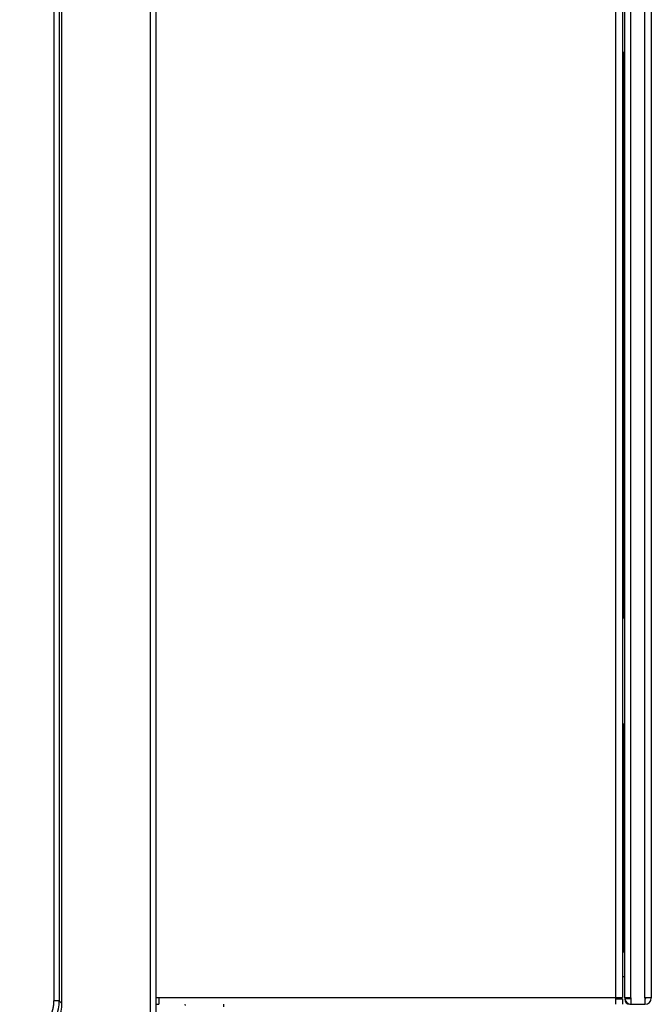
# Model space of a CAD drawing. Header units: millimetres. Extents: x 61 to 344, y 18 to 427.
# Tile 8 of 29: x 148 to 172, y 44 to 81. Entities that reach past the tile are written whole.
import ezdxf

# ---------------------------------------------------------------- set-up
doc = ezdxf.new("R2010")
doc.units = ezdxf.units.MM
doc.layers.add('146338PRO-HÜLLEN', color=7, linetype='Continuous')
doc.layers.add('Standard', color=7, linetype='Continuous')

# ---------------------------------------------------------------- blocks, each defined once
blk = doc.blocks.new('SE1')
at = {"layer": '146338PRO-HÜLLEN', "color": 7, "linetype": 'Continuous'}
for p, q in [((171.944, 43.893), (171.944, 137.393)), ((172.184, 137.413), (172.184, 43.893)), ((171.184, 43.893), (171.184, 136.633)), ((171.4, 136.633), (171.4, 43.893)), ((170.854, 43.903), (170.854, 136.303)), ((171.104, 136.303), (171.104, 43.903)), ((153.388, 39.862), (153.388, 124.635)), ((153.584, 124.649), (153.584, 39.876)), ((149.767, 123.959), (149.767, 43.788)), ((149.967, 123.959), (149.967, 43.788)), ((150.067, 43.688), (150.067, 124.059)), ((171.168, 79.353), (171.104, 79.353)), ((171.168, 58.153), (171.168, 79.353)), ((171.184, 79.353), (171.168, 79.353)), ((171.104, 58.153), (171.168, 58.153)), ((171.168, 58.153), (171.184, 58.153)), ((171.168, 54.153), (171.104, 54.153)), ((171.184, 54.153), (171.168, 54.153)), ((171.168, 45.613), (171.168, 54.153)), ((171.168, 45.613), (171.104, 45.613)), ((171.184, 45.613), (171.168, 45.613)), ((171.104, 44.693), (171.184, 44.693)), ((149.967, 43.788), (149.767, 43.788)), ((150.067, 43.688), (149.967, 43.788)), ((153.584, 43.903), (153.704, 43.903)), ((153.584, 43.653), (153.704, 43.653)), ((153.704, 43.903), (170.854, 43.903)), ((153.704, 43.903), (153.704, 43.653)), ((154.697, 43.612), (154.686, 43.653)), ((156.125, 43.653), (156.125, 43.553)), ((170.854, 43.903), (171.104, 43.903)), ((170.854, 43.653), (170.854, 43.903)), ((170.854, 43.853), (171.104, 43.853)), ((171.104, 43.853), (171.104, 43.653)), ((171.4, 43.893), (171.184, 43.893)), ((171.185, 43.873), (171.39, 43.873)), ((171.384, 43.653), (171.424, 43.653)), ((171.424, 43.893), (171.4, 43.893)), ((171.424, 43.653), (171.424, 43.893)), ((171.424, 43.653), (171.944, 43.653)), ((172.184, 43.893), (171.944, 43.893)), ((171.944, 43.893), (171.944, 43.653))]:
    blk.add_line(p, q, dxfattribs=at)
for centre, radius, start, end in [((148.479, 43.788), 1.488, 270.0057, 359.9943), ((148.579, 43.688), 1.488, 269.9824, 0.0176), ((171.424, 43.893), 0.24, 180, 184.7802), ((171.384, 43.853), 0.2, 180, 270), ((171.424, 43.893), 0.24, 184.7802, 270), ((171.424, 43.893), 0.04, 180, 210), ((171.424, 43.893), 0.04, 210, 270), ((171.944, 43.893), 0.04, 270, 0), ((171.944, 43.893), 0.24, 270, 0)]:
    blk.add_arc(centre, radius, start, end, dxfattribs=at)
blk.add_open_spline([(148.479, 42.5), (148.606, 42.5), (148.73, 42.525), (148.855, 42.549), (148.972, 42.598), (149.089, 42.646), (149.195, 42.717), (149.3, 42.787), (149.39, 42.877), (149.48, 42.966), (149.55, 43.072), (149.621, 43.177), (149.669, 43.295), (149.718, 43.412), (149.742, 43.536), (149.767, 43.661), (149.767, 43.788)], degree=2, knots=[0, 0, 0, 0.125, 0.125, 0.25, 0.25, 0.375, 0.375, 0.5, 0.5, 0.625, 0.625, 0.75, 0.75, 0.875, 0.875, 1, 1, 1], dxfattribs=at)

msp = doc.modelspace()

# ---------------------------------------------------------------- block references
at = {"layer": 'Standard'}
msp.add_blockref('SE1', (0, 0), dxfattribs=at)

doc.saveas('drawing.dxf')
